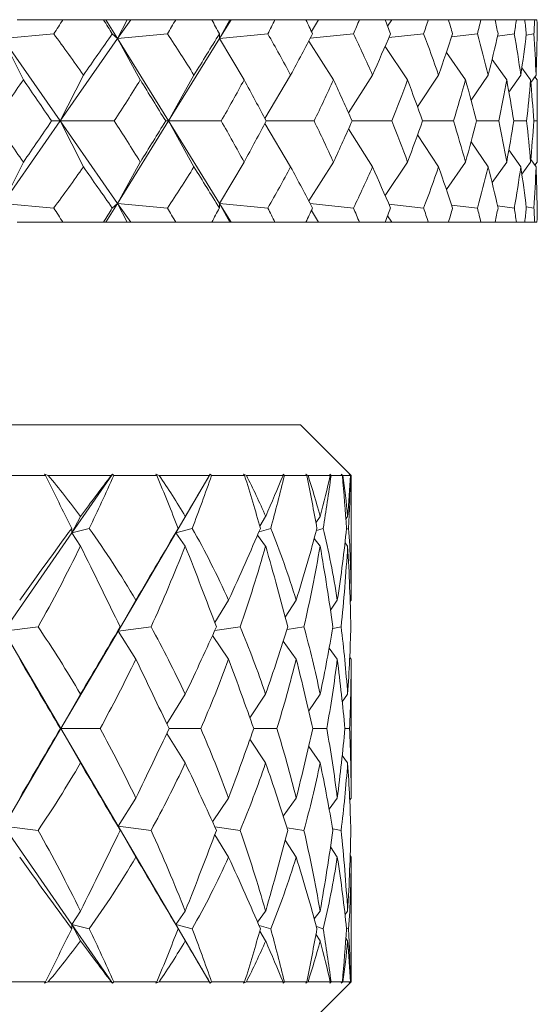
# Model space of a CAD drawing. Header units: inches. Extents: x 1 to 19.1, y 1.1 to 15.6.
# Tile 14 of 22: x 11.923 to 12.242, y 9.761 to 10.369. Entities that reach past the tile are written whole.
import ezdxf

# ---------------------------------------------------------------- set-up
doc = ezdxf.new("R2010")
doc.units = ezdxf.units.IN
doc.header["$MEASUREMENT"] = 0

msp = doc.modelspace()

# ---------------------------------------------------------------- linework, layer by layer
at = {"color": 7, "linetype": 'Continuous', "lineweight": 15}
for p, q in [((11.94937, 10.36893), (11.92123, 10.36893)), ((11.94937, 10.36893), (11.97449, 10.36893)), ((11.97594, 10.36893), (11.97449, 10.36893)), ((11.97594, 10.36893), (11.98316, 10.35726)), ((11.98915, 10.36893), (11.97594, 10.36893)), ((11.98316, 10.35726), (11.98915, 10.36893)), ((11.99129, 10.36893), (11.98316, 10.35726)), ((11.99129, 10.36893), (11.98915, 10.36893)), ((12.01904, 10.36893), (11.99129, 10.36893)), ((12.01904, 10.36893), (12.04133, 10.36893)), ((12.05255, 10.36893), (12.04133, 10.36893)), ((12.04604, 10.35726), (12.05255, 10.36893)), ((12.05325, 10.36893), (12.04604, 10.35726)), ((12.05325, 10.36893), (12.05255, 10.36893)), ((12.08031, 10.36893), (12.05325, 10.36893)), ((12.08031, 10.36893), (12.09952, 10.36893)), ((12.10718, 10.36893), (12.09952, 10.36893)), ((12.10286, 10.36169), (12.10718, 10.36893)), ((12.13252, 10.36893), (12.10718, 10.36893)), ((12.13252, 10.36893), (12.14843, 10.36893)), ((12.15245, 10.36893), (12.14843, 10.36893)), ((12.14994, 10.36494), (12.15245, 10.36893)), ((12.17508, 10.36893), (12.15245, 10.36893)), ((12.17508, 10.36893), (12.18752, 10.36893)), ((12.18763, 10.36858), (12.18785, 10.36893)), ((12.20753, 10.36893), (12.18785, 10.36893)), ((12.20753, 10.36893), (12.21637, 10.36893)), ((12.22952, 10.36893), (12.21637, 10.36893)), ((12.22952, 10.36893), (12.23466, 10.36893)), ((12.2408, 10.36893), (12.23466, 10.36893)), ((12.2408, 10.36893), (12.24218, 10.36893)), ((11.94374, 10.36014), (11.91226, 10.35726)), ((11.91226, 10.35726), (11.92495, 10.33187)), ((11.91226, 10.35726), (11.94771, 10.30643)), ((11.98316, 10.35726), (11.94771, 10.30643)), ((11.97987, 10.36014), (11.98316, 10.35726)), ((12.01402, 10.36014), (11.98316, 10.35726)), ((11.98316, 10.35726), (11.9972, 10.33187)), ((11.98316, 10.35726), (12.0146, 10.30643)), ((12.04604, 10.35726), (12.0146, 10.30643)), ((12.04607, 10.36014), (12.04604, 10.35726)), ((12.07596, 10.36014), (12.04604, 10.35726)), ((12.04604, 10.35726), (12.06129, 10.33187)), ((12.10123, 10.35571), (12.11652, 10.33187)), ((12.12888, 10.36014), (12.10215, 10.35745)), ((12.17219, 10.36014), (12.15077, 10.35786)), ((12.20542, 10.36014), (12.18948, 10.35832)), ((12.22822, 10.36014), (12.21784, 10.35884)), ((12.24032, 10.36014), (12.23553, 10.35947)), ((12.1484, 10.35242), (12.16229, 10.33187)), ((12.18625, 10.34872), (12.19808, 10.33187)), ((12.21446, 10.34442), (12.22351, 10.33187)), ((12.23289, 10.33926), (12.2383, 10.33187)), ((11.94771, 10.30643), (11.96205, 10.33471)), ((12.0146, 10.30643), (12.03031, 10.33471)), ((12.07409, 10.30802), (12.09006, 10.33471)), ((12.12581, 10.31136), (12.14062, 10.33471)), ((12.16841, 10.31505), (12.18146, 10.33471)), ((12.20152, 10.31926), (12.21211, 10.33471)), ((12.22488, 10.32419), (12.23225, 10.33471)), ((12.23845, 10.33017), (12.24165, 10.33471)), ((12.24094, 10.33371), (12.24229, 10.33187)), ((12.24239, 10.29555), (12.24239, 10.3173)), ((11.91226, 10.25559), (11.94771, 10.30643)), ((11.94771, 10.30643), (11.94243, 10.30643)), ((11.94771, 10.30643), (11.96205, 10.27814)), ((11.98316, 10.25559), (11.94771, 10.30643)), ((11.94771, 10.30643), (11.98111, 10.30643)), ((11.98316, 10.25559), (12.0146, 10.30643)), ((12.0146, 10.30643), (12.01285, 10.30643)), ((12.0146, 10.30643), (12.03031, 10.27814)), ((12.04604, 10.25559), (12.0146, 10.30643)), ((12.0146, 10.30643), (12.04716, 10.30643)), ((12.07494, 10.30643), (12.10451, 10.30643)), ((12.12802, 10.30643), (12.15252, 10.30643)), ((12.17151, 10.30643), (12.19067, 10.30643)), ((12.20493, 10.30643), (12.21854, 10.30643)), ((12.22791, 10.30643), (12.23582, 10.30643)), ((12.2402, 10.30643), (12.24233, 10.30643)), ((12.07409, 10.30483), (12.09006, 10.27814)), ((12.12581, 10.30149), (12.14062, 10.27814)), ((12.16841, 10.2978), (12.18146, 10.27814)), ((12.20152, 10.29359), (12.21211, 10.27814)), ((12.22488, 10.28866), (12.23225, 10.27814)), ((12.23845, 10.28268), (12.24165, 10.27814)), ((11.92495, 10.28098), (11.91226, 10.25559)), ((11.9972, 10.28098), (11.98316, 10.25559)), ((12.06129, 10.28098), (12.04604, 10.25559)), ((12.11652, 10.28098), (12.10123, 10.25714)), ((12.16229, 10.28098), (12.1484, 10.26043)), ((12.19808, 10.28098), (12.18625, 10.26413)), ((12.22351, 10.28098), (12.21446, 10.26843)), ((12.2383, 10.28098), (12.23289, 10.27359)), ((12.24229, 10.28098), (12.24094, 10.27914)), ((11.91226, 10.25559), (11.94374, 10.25271)), ((11.97594, 10.24393), (11.98316, 10.25559)), ((11.98316, 10.25559), (11.97987, 10.25271)), ((11.98915, 10.24393), (11.98316, 10.25559)), ((11.98316, 10.25559), (12.01402, 10.25271)), ((11.99129, 10.24393), (11.98316, 10.25559)), ((12.04604, 10.25559), (12.04607, 10.25271)), ((12.05255, 10.24393), (12.04604, 10.25559)), ((12.04604, 10.25559), (12.07596, 10.25271)), ((12.05325, 10.24393), (12.04604, 10.25559)), ((12.10215, 10.2554), (12.12888, 10.25271)), ((12.10718, 10.24393), (12.10286, 10.25116)), ((12.15077, 10.25499), (12.17219, 10.25271)), ((12.18948, 10.25453), (12.20542, 10.25271)), ((12.21784, 10.25401), (12.22822, 10.25271)), ((12.23553, 10.25338), (12.24032, 10.25271)), ((12.15245, 10.24393), (12.14994, 10.24791)), ((11.94937, 10.24393), (11.92123, 10.24393)), ((11.94937, 10.24393), (11.97449, 10.24393)), ((11.97594, 10.24393), (11.97449, 10.24393)), ((11.98915, 10.24393), (11.97594, 10.24393)), ((11.99129, 10.24393), (11.98915, 10.24393)), ((12.01904, 10.24393), (11.99129, 10.24393)), ((12.01904, 10.24393), (12.04133, 10.24393)), ((12.05255, 10.24393), (12.04133, 10.24393)), ((12.05325, 10.24393), (12.05255, 10.24393)), ((12.08031, 10.24393), (12.05325, 10.24393)), ((12.08031, 10.24393), (12.09952, 10.24393)), ((12.10718, 10.24393), (12.09952, 10.24393)), ((12.13252, 10.24393), (12.10718, 10.24393)), ((12.13252, 10.24393), (12.14843, 10.24393)), ((12.15245, 10.24393), (12.14843, 10.24393)), ((12.17508, 10.24393), (12.15245, 10.24393)), ((12.17508, 10.24393), (12.18752, 10.24393)), ((12.18785, 10.24393), (12.18763, 10.24427)), ((12.20753, 10.24393), (12.18785, 10.24393)), ((12.20753, 10.24393), (12.21637, 10.24393)), ((12.22952, 10.24393), (12.21637, 10.24393)), ((12.22952, 10.24393), (12.23466, 10.24393)), ((12.2408, 10.24393), (12.23466, 10.24393)), ((12.2408, 10.24393), (12.24218, 10.24393)), ((10.40864, 10.11893), (12.09614, 10.11893)), ((12.12739, 10.08768), (12.09614, 10.11893)), ((11.93853, 10.08768), (11.90627, 10.08768)), ((11.94031, 10.08768), (11.938, 10.08846)), ((11.938, 10.08846), (11.93853, 10.08768)), ((11.97923, 10.08768), (11.94031, 10.08768)), ((11.9801, 10.08846), (11.95498, 10.05229)), ((11.9801, 10.08846), (11.97923, 10.08768)), ((11.98083, 10.08768), (11.9801, 10.08846)), ((12.00742, 10.08768), (11.98083, 10.08768)), ((12.00887, 10.08768), (12.00682, 10.08846)), ((12.00682, 10.08846), (12.00742, 10.08768)), ((12.03996, 10.08768), (12.00887, 10.08768)), ((12.04044, 10.08846), (12.01919, 10.05229)), ((12.04044, 10.08846), (12.03996, 10.08768)), ((12.04121, 10.08768), (12.04044, 10.08846)), ((12.06162, 10.08768), (12.04121, 10.08768)), ((12.06271, 10.08768), (12.06095, 10.08846)), ((12.06095, 10.08846), (12.06162, 10.08768)), ((12.08535, 10.08768), (12.06271, 10.08768)), ((12.08544, 10.08846), (12.08535, 10.08768)), ((12.08623, 10.08768), (12.08544, 10.08846)), ((12.10006, 10.08768), (12.08623, 10.08768)), ((12.10077, 10.08768), (12.09934, 10.08846)), ((12.09934, 10.08846), (12.10006, 10.08768)), ((12.11454, 10.08768), (12.10077, 10.08768)), ((12.11502, 10.08768), (12.11423, 10.08846)), ((12.11423, 10.08846), (12.11454, 10.08768)), ((12.12201, 10.08768), (12.11502, 10.08768)), ((12.12232, 10.08768), (12.12125, 10.08846)), ((12.12125, 10.08846), (12.12201, 10.08768)), ((12.12694, 10.08768), (12.12232, 10.08768)), ((12.12703, 10.08768), (12.12624, 10.08846)), ((12.12624, 10.08846), (12.12694, 10.08768)), ((12.12739, 10.08768), (12.12703, 10.08768)), ((12.12739, 10.01066), (12.12739, 10.08768)), ((11.95498, 10.05229), (11.96028, 10.06237)), ((12.01919, 10.05229), (12.02497, 10.06237)), ((12.07101, 10.05645), (12.07462, 10.06237)), ((12.1057, 10.05833), (12.10827, 10.06237)), ((12.12417, 10.0607), (12.12526, 10.06237)), ((11.95498, 10.05229), (11.9128, 9.99156)), ((11.95498, 10.05229), (11.95484, 10.055)), ((11.95498, 10.05229), (11.96564, 10.055)), ((11.95498, 10.05229), (11.96028, 10.04403)), ((12.01919, 10.05229), (11.98349, 9.99156)), ((12.01919, 10.05229), (12.02061, 10.055)), ((12.01919, 10.05229), (12.02924, 10.055)), ((12.01919, 10.05229), (12.02497, 10.04403)), ((12.06959, 10.05078), (12.07462, 10.04403)), ((12.07051, 10.05289), (12.07772, 10.055)), ((12.10594, 10.05363), (12.11013, 10.055)), ((12.12452, 10.0545), (12.12585, 10.055)), ((12.10461, 10.04875), (12.10827, 10.04403)), ((12.12363, 10.04609), (12.12526, 10.04403)), ((11.98349, 9.99156), (11.99443, 10.01066)), ((12.04325, 9.99689), (12.05174, 10.01066)), ((12.08675, 10.00028), (12.09349, 10.01066)), ((12.1147, 10.00442), (12.11887, 10.01066)), ((12.12681, 10.00981), (12.12739, 10.01066)), ((11.9128, 9.99156), (11.93409, 9.99422)), ((11.9128, 9.99156), (11.94814, 9.93143)), ((11.98349, 9.99156), (11.94814, 9.93143)), ((11.98349, 9.99156), (11.98474, 9.99422)), ((11.98349, 9.99156), (12.0038, 9.99422)), ((11.98349, 9.99156), (11.99443, 9.97426)), ((12.04325, 9.99203), (12.05889, 9.99422)), ((12.08784, 9.99261), (12.09827, 9.99422)), ((12.11603, 9.99331), (12.12119, 9.99422)), ((12.0418, 9.98886), (12.05174, 9.97426)), ((12.08552, 9.98538), (12.09349, 9.97426)), ((12.11385, 9.98107), (12.11887, 9.97426)), ((12.12657, 9.97536), (12.12739, 9.97426)), ((12.12739, 9.88859), (12.12739, 9.97426)), ((11.94814, 9.93143), (11.96028, 9.95264)), ((12.01356, 9.93436), (12.02497, 9.95264)), ((12.06491, 9.93803), (12.07462, 9.95264)), ((12.10119, 9.9424), (12.10827, 9.95264)), ((12.12194, 9.94793), (12.12526, 9.95264)), ((11.94814, 9.93143), (11.9128, 9.87129)), ((11.94814, 9.93143), (11.94781, 9.93143)), ((11.94814, 9.93143), (11.96028, 9.91021)), ((11.94814, 9.93143), (11.98349, 9.87129)), ((11.94814, 9.93143), (11.97234, 9.93143)), ((12.01495, 9.93143), (12.03454, 9.93143)), ((12.06725, 9.93143), (12.08152, 9.93143)), ((12.10369, 9.93143), (12.11236, 9.93143)), ((12.12355, 9.93143), (12.12646, 9.93143)), ((12.01356, 9.92849), (12.02497, 9.91021)), ((12.06491, 9.92482), (12.07462, 9.91021)), ((12.10119, 9.92045), (12.10827, 9.91021)), ((12.12194, 9.91492), (12.12526, 9.91021)), ((11.98349, 9.87129), (11.99443, 9.88859)), ((12.0418, 9.87399), (12.05174, 9.88859)), ((12.08552, 9.87747), (12.09349, 9.88859)), ((12.11385, 9.88178), (12.11887, 9.88859)), ((12.12657, 9.88749), (12.12739, 9.88859)), ((11.9128, 9.87129), (11.95498, 9.81056)), ((11.9128, 9.87129), (11.93409, 9.86863)), ((11.98349, 9.87129), (11.98474, 9.86863)), ((11.98349, 9.87129), (11.99443, 9.85219)), ((11.98349, 9.87129), (12.01919, 9.81056)), ((11.98349, 9.87129), (12.0038, 9.86863)), ((12.04325, 9.87082), (12.05889, 9.86863)), ((12.08784, 9.87024), (12.09827, 9.86863)), ((12.11603, 9.86954), (12.12119, 9.86863)), ((12.04325, 9.86596), (12.05174, 9.85219)), ((12.08675, 9.86257), (12.09349, 9.85219)), ((12.1147, 9.85843), (12.11887, 9.85219)), ((12.12681, 9.85304), (12.12739, 9.85219)), ((12.12739, 9.77518), (12.12739, 9.85219)), ((11.95498, 9.81056), (11.96028, 9.81882)), ((12.01919, 9.81056), (12.02497, 9.81882)), ((12.06959, 9.81207), (12.07462, 9.81882)), ((12.10461, 9.8141), (12.10827, 9.81882)), ((12.12363, 9.81676), (12.12526, 9.81882)), ((11.95498, 9.81056), (11.95484, 9.80785)), ((11.95498, 9.81056), (11.96028, 9.80048)), ((11.95498, 9.81056), (11.9801, 9.77439)), ((11.95498, 9.81056), (11.96564, 9.80785)), ((12.01919, 9.81056), (12.02061, 9.80785)), ((12.01919, 9.81056), (12.02497, 9.80048)), ((12.01919, 9.81056), (12.04044, 9.77439)), ((12.01919, 9.81056), (12.02924, 9.80785)), ((12.07051, 9.80996), (12.07772, 9.80785)), ((12.10594, 9.80922), (12.11013, 9.80785)), ((12.12452, 9.80835), (12.12585, 9.80785)), ((12.07101, 9.8064), (12.07462, 9.80048)), ((12.1057, 9.80452), (12.10827, 9.80048)), ((12.12417, 9.80215), (12.12526, 9.80048)), ((11.90627, 9.77518), (11.93853, 9.77518)), ((11.93853, 9.77518), (11.938, 9.77439)), ((11.938, 9.77439), (11.94031, 9.77518)), ((11.94031, 9.77518), (11.97923, 9.77518)), ((11.97923, 9.77518), (11.9801, 9.77439)), ((11.9801, 9.77439), (11.98083, 9.77518)), ((11.98083, 9.77518), (12.00742, 9.77518)), ((12.00742, 9.77518), (12.00682, 9.77439)), ((12.00682, 9.77439), (12.00887, 9.77518)), ((12.00887, 9.77518), (12.03996, 9.77518)), ((12.03996, 9.77518), (12.04044, 9.77439)), ((12.04044, 9.77439), (12.04121, 9.77518)), ((12.04121, 9.77518), (12.06162, 9.77518)), ((12.06162, 9.77518), (12.06095, 9.77439)), ((12.06095, 9.77439), (12.06271, 9.77518)), ((12.06271, 9.77518), (12.08535, 9.77518)), ((12.08535, 9.77518), (12.08544, 9.77439)), ((12.08544, 9.77439), (12.08623, 9.77518)), ((12.08623, 9.77518), (12.10006, 9.77518)), ((12.09614, 9.74393), (12.12739, 9.77518)), ((12.10006, 9.77518), (12.09934, 9.77439)), ((12.09934, 9.77439), (12.10077, 9.77518)), ((12.10077, 9.77518), (12.11454, 9.77518)), ((12.11454, 9.77518), (12.11423, 9.77439)), ((12.11423, 9.77439), (12.11502, 9.77518)), ((12.11502, 9.77518), (12.12201, 9.77518)), ((12.12201, 9.77518), (12.12125, 9.77439)), ((12.12125, 9.77439), (12.12232, 9.77518)), ((12.12232, 9.77518), (12.12694, 9.77518)), ((12.12694, 9.77518), (12.12624, 9.77439)), ((12.12624, 9.77439), (12.12703, 9.77518)), ((12.12703, 9.77518), (12.12739, 9.77518))]:
    msp.add_line(p, q, dxfattribs=at)
for centre, major_axis, ratio, start_param, end_param in [((11.25239, 11.67821), (-0.11662, 1.71342), 0.573767, 3.796586, 3.804559), ((11.25239, 11.67821), (-0.98927, 1.71459), 0.022239, 2.426763, 2.434736), ((11.25239, 11.67821), (-0.2639, 1.70838), 0.558528, 3.749555, 3.757528), ((11.25239, 11.67821), (-0.98921, 1.71458), 0.023108, 3.822288, 3.83026), ((11.25239, 11.67821), (-0.39649, 1.70165), 0.53309, 3.712039, 3.720012), ((11.25239, 11.67821), (-0.98302, 1.71341), 0.068487, 3.796347, 3.804319), ((11.25239, 11.67821), (-0.51143, 1.69556), 0.499934, 3.685953, 3.693926), ((11.25239, 11.67821), (-0.97061, 1.71116), 0.113952, 3.771072, 3.779045), ((11.25239, 11.67821), (-0.60897, 1.69155), 0.461441, 3.671, 3.678973), ((11.25239, 11.67821), (-0.95176, 1.70799), 0.159544, 3.746948, 3.754921), ((11.25239, 11.67821), (-0.69095, 1.69005), 0.419518, 3.665759, 3.673732), ((11.25239, 11.67821), (-0.92614, 1.70416), 0.20527, 3.724523, 3.732496), ((11.25239, 11.67821), (-0.75954, 1.69084), 0.375541, 3.668496, 3.676469), ((11.25239, 11.67821), (-0.89325, 1.7), 0.251091, 3.704443, 3.712416), ((11.25239, 11.67821), (-0.8167, 1.69336), 0.330437, 3.677579, 3.685552), ((11.25239, 11.67821), (-0.85239, 1.69595), 0.29689, 3.687493, 3.695466), ((11.25239, 8.93464), (0.2639, 1.70838), 0.558528, 5.753769, 5.779942), ((11.25239, 8.93464), (0.9832, 1.71344), 0.067617, 0.628086, 0.65426), ((11.25239, 8.93464), (0.39649, 1.70165), 0.53309, 5.791285, 5.817458), ((11.25239, 8.93464), (0.98927, 1.71459), 0.022239, 0.602137, 0.62831), ((11.25239, 8.93464), (0.51143, 1.69556), 0.499934, 5.817371, 5.843545), ((11.25239, 8.93464), (0.98921, 1.71458), 0.023108, 5.681037, 5.70721), ((11.25239, 8.93464), (0.60897, 1.69155), 0.461441, 5.832324, 5.858497), ((11.25239, 8.93464), (0.98302, 1.71341), 0.068487, 5.706978, 5.733151), ((11.25239, 8.93464), (0.69095, 1.69005), 0.419518, 5.837565, 5.863739), ((11.25239, 8.93464), (0.97061, 1.71116), 0.113952, 5.732252, 5.758425), ((11.25239, 8.93464), (0.75954, 1.69084), 0.375541, 5.834828, 5.861002), ((11.25239, 8.93464), (0.95176, 1.70799), 0.159544, 5.756376, 5.78255), ((11.25239, 8.93464), (0.8167, 1.69336), 0.330437, 5.825746, 5.851919), ((11.25239, 8.93464), (0.92614, 1.70416), 0.20527, 5.778802, 5.804975), ((11.25239, 8.93464), (0.86402, 1.69698), 0.284796, 5.811706, 5.837879), ((11.25239, 8.93464), (0.89325, 1.7), 0.251091, 5.798882, 5.825055), ((11.25239, 11.67821), (-0.11662, 1.71342), 0.573767, 3.746058, 3.7704), ((11.25239, 11.67821), (-0.9832, 1.71344), 0.067617, 2.434973, 2.459314), ((11.25239, 11.67821), (-0.2639, 1.70838), 0.558528, 3.699028, 3.723369), ((11.25239, 11.67821), (-0.98927, 1.71459), 0.022239, 2.460922, 2.485264), ((11.25239, 11.67821), (-0.39649, 1.70165), 0.53309, 3.661512, 3.685853), ((11.25239, 11.67821), (-0.98921, 1.71458), 0.023108, 3.77176, 3.796101), ((11.25239, 11.67821), (-0.51143, 1.69556), 0.499934, 3.635425, 3.659766), ((11.25239, 11.67821), (-0.98302, 1.71341), 0.068487, 3.745819, 3.77016), ((11.25239, 11.67821), (-0.60897, 1.69155), 0.461441, 3.620473, 3.644814), ((11.25239, 11.67821), (-0.97061, 1.71116), 0.113952, 3.720545, 3.744886), ((11.25239, 11.67821), (-0.69095, 1.69005), 0.419518, 3.615231, 3.639573), ((11.25239, 11.67821), (-0.95176, 1.70799), 0.159544, 3.69642, 3.720762), ((11.25239, 11.67821), (-0.75954, 1.69084), 0.375541, 3.617968, 3.642309), ((11.25239, 11.67821), (-0.92614, 1.70416), 0.20527, 3.673995, 3.698336), ((11.25239, 11.67821), (-0.8167, 1.69336), 0.330437, 3.627051, 3.651392), ((11.25239, 11.67821), (-0.89325, 1.7), 0.251091, 3.653915, 3.678256), ((11.25239, 11.67821), (-0.86402, 1.69698), 0.284796, 3.641091, 3.665432), ((11.25239, 8.93464), (0.11662, 1.71342), 0.573767, 5.654378, 5.67872), ((11.25239, 8.93464), (0.9832, 1.71344), 0.067617, 0.682278, 0.70662), ((11.25239, 8.93464), (0.2639, 1.70838), 0.558528, 5.701409, 5.72575), ((11.25239, 8.93464), (0.98927, 1.71459), 0.022239, 0.656329, 0.68067), ((11.25239, 8.93464), (0.39649, 1.70165), 0.53309, 5.738925, 5.763266), ((11.25239, 8.93464), (0.98921, 1.71458), 0.023108, 5.628677, 5.653018), ((11.25239, 8.93464), (0.51143, 1.69556), 0.499934, 5.765012, 5.789353), ((11.25239, 8.93464), (0.98302, 1.71341), 0.068487, 5.654618, 5.678959), ((11.25239, 8.93464), (0.60897, 1.69155), 0.461441, 5.779964, 5.804305), ((11.25239, 8.93464), (0.97061, 1.71116), 0.113952, 5.679892, 5.704233), ((11.25239, 8.93464), (0.69095, 1.69005), 0.419518, 5.785205, 5.809547), ((11.25239, 8.93464), (0.95176, 1.70799), 0.159544, 5.704016, 5.728358), ((11.25239, 8.93464), (0.75954, 1.69084), 0.375541, 5.782469, 5.80681), ((11.25239, 8.93464), (0.92614, 1.70416), 0.20527, 5.726442, 5.750783), ((11.25239, 8.93464), (0.8167, 1.69336), 0.330437, 5.773386, 5.797727), ((11.25239, 8.93464), (0.89325, 1.7), 0.251091, 5.746522, 5.770863), ((11.25239, 8.93464), (0.86402, 1.69698), 0.284796, 5.759346, 5.783687), ((11.25239, 11.67821), (-0.2639, 1.70838), 0.558528, 3.644836, 3.671009), ((11.25239, 11.67821), (-0.9832, 1.71344), 0.067617, 2.487333, 2.513506), ((11.25239, 11.67821), (-0.39649, 1.70165), 0.53309, 3.60732, 3.633493), ((11.25239, 11.67821), (-0.98927, 1.71459), 0.022239, 2.513282, 2.539456), ((11.25239, 11.67821), (-0.51143, 1.69556), 0.499934, 3.581233, 3.607407), ((11.25239, 11.67821), (-0.98921, 1.71458), 0.023108, 3.717568, 3.743741), ((11.25239, 11.67821), (-0.60897, 1.69155), 0.461441, 3.566281, 3.592454), ((11.25239, 11.67821), (-0.98302, 1.71341), 0.068487, 3.691627, 3.7178), ((11.25239, 11.67821), (-0.69095, 1.69005), 0.419518, 3.561039, 3.587213), ((11.25239, 11.67821), (-0.97061, 1.71116), 0.113952, 3.666353, 3.692526), ((11.25239, 11.67821), (-0.75954, 1.69084), 0.375541, 3.563776, 3.58995), ((11.25239, 11.67821), (-0.95176, 1.70799), 0.159544, 3.642228, 3.668402), ((11.25239, 11.67821), (-0.8167, 1.69336), 0.330437, 3.572859, 3.599032), ((11.25239, 11.67821), (-0.92614, 1.70416), 0.20527, 3.619803, 3.645976), ((11.25239, 11.67821), (-0.86402, 1.69698), 0.284796, 3.586899, 3.613072), ((11.25239, 11.67821), (-0.89325, 1.7), 0.251091, 3.599723, 3.625896), ((11.25239, 8.93464), (0.11662, 1.71342), 0.573767, 5.620219, 5.628192), ((11.25239, 8.93464), (0.98927, 1.71459), 0.022239, 0.706857, 0.71483), ((11.25239, 8.93464), (0.2639, 1.70838), 0.558528, 5.667249, 5.675222), ((11.25239, 8.93464), (0.98921, 1.71458), 0.023108, 5.594517, 5.60249), ((11.25239, 8.93464), (0.39649, 1.70165), 0.53309, 5.704766, 5.712738), ((11.25239, 8.93464), (0.98302, 1.71341), 0.068487, 5.620458, 5.628431), ((11.25239, 8.93464), (0.51143, 1.69556), 0.499934, 5.730852, 5.738825), ((11.25239, 8.93464), (0.97061, 1.71116), 0.113952, 5.645733, 5.653706), ((11.25239, 8.93464), (0.60897, 1.69155), 0.461441, 5.745805, 5.753778), ((11.25239, 8.93464), (0.95176, 1.70799), 0.159544, 5.669857, 5.67783), ((11.25239, 8.93464), (0.69095, 1.69005), 0.419518, 5.751046, 5.759019), ((11.25239, 8.93464), (0.92614, 1.70416), 0.20527, 5.692282, 5.700255), ((11.25239, 8.93464), (0.75954, 1.69084), 0.375541, 5.748309, 5.756282), ((11.25239, 8.93464), (0.89325, 1.7), 0.251091, 5.712362, 5.720335), ((11.25239, 8.93464), (0.8167, 1.69336), 0.330437, 5.739226, 5.747199), ((11.25239, 8.93464), (0.85239, 1.69595), 0.29689, 5.729312, 5.737285), ((11.25239, 11.14765), (-0.87104, 1.51479), 0.054919, 3.875635, 3.906261), ((11.25239, 8.7152), (0.51399, 1.49589), 0.47338, 5.968575, 6.006419), ((11.25239, 8.7152), (0.86926, 1.51446), 0.066051, 0.475903, 0.513747), ((11.25239, 11.14765), (-0.23752, 1.50974), 0.557807, 3.81967, 3.850295), ((11.25239, 11.14765), (-0.85738, 1.5123), 0.115522, 3.841804, 3.872429), ((11.25239, 8.7152), (0.61296, 1.49373), 0.418029, 5.97722, 6.015064), ((11.25239, 8.7152), (0.87496, 1.51554), 0.005559, 0.441219, 0.479063), ((11.25239, 11.14765), (-0.38965, 1.50185), 0.521658, 3.77268, 3.803305), ((11.25239, 11.14765), (-0.83359, 1.5084), 0.176348, 3.810056, 3.840681), ((11.25239, 8.7152), (0.69099, 1.4951), 0.359045, 5.971772, 6.009616), ((11.25239, 8.7152), (0.87104, 1.51479), 0.054919, 5.838901, 5.876745), ((11.25239, 11.14765), (-0.51399, 1.49589), 0.47338, 3.745961, 3.776586), ((11.25239, 11.14765), (-0.79888, 1.50363), 0.237393, 3.78174, 3.812365), ((11.25239, 8.7152), (0.752, 1.49883), 0.298467, 5.955975, 5.993819), ((11.25239, 8.7152), (0.85738, 1.5123), 0.115522, 5.872732, 5.910576), ((11.25239, 11.14765), (-0.61296, 1.49373), 0.418029, 3.737316, 3.767941), ((11.25239, 11.14765), (-0.752, 1.49883), 0.298467, 3.758561, 3.789186), ((11.25239, 8.7152), (0.79888, 1.50363), 0.237393, 5.932797, 5.970641), ((11.25239, 8.7152), (0.83359, 1.5084), 0.176348, 5.90448, 5.942324), ((11.25239, 11.14765), (-0.69099, 1.4951), 0.359045, 3.742764, 3.773389), ((11.25239, 8.7152), (0.86926, 1.51446), 0.066051, 0.524253, 0.58356), ((11.25239, 8.7152), (0.51399, 1.49589), 0.47338, 5.898762, 5.958069), ((11.25239, 8.7152), (0.87496, 1.51554), 0.005559, 0.489569, 0.548876), ((11.25239, 8.7152), (0.61296, 1.49373), 0.418029, 5.907407, 5.966714), ((11.25239, 8.7152), (0.87104, 1.51479), 0.054919, 5.769088, 5.828395), ((11.25239, 8.7152), (0.69099, 1.4951), 0.359045, 5.901959, 5.961267), ((11.25239, 8.7152), (0.85738, 1.5123), 0.115522, 5.802919, 5.862227), ((11.25239, 8.7152), (0.752, 1.49883), 0.298467, 5.886162, 5.945469), ((11.25239, 8.7152), (0.83359, 1.5084), 0.176348, 5.834667, 5.893975), ((11.25239, 8.7152), (0.79888, 1.50363), 0.237393, 5.862983, 5.922291), ((11.25239, 11.14765), (-0.23752, 1.50974), 0.557807, 3.759904, 3.809164), ((11.25239, 11.14765), (-0.87104, 1.51479), 0.054919, 3.815869, 3.86513), ((11.25239, 11.14765), (-0.38965, 1.50185), 0.521658, 3.712914, 3.762175), ((11.25239, 11.14765), (-0.85738, 1.5123), 0.115522, 3.782037, 3.831298), ((11.25239, 11.14765), (-0.51399, 1.49589), 0.47338, 3.686195, 3.735455), ((11.25239, 11.14765), (-0.83359, 1.5084), 0.176348, 3.750289, 3.79955), ((11.25239, 11.14765), (-0.61296, 1.49373), 0.418029, 3.67755, 3.726811), ((11.25239, 11.14765), (-0.79888, 1.50363), 0.237393, 3.721973, 3.771234), ((11.25239, 11.14765), (-0.69099, 1.4951), 0.359045, 3.682997, 3.732258), ((11.25239, 11.14765), (-0.752, 1.49883), 0.298467, 3.698795, 3.748056), ((11.25239, 8.7152), (0.38965, 1.50185), 0.521658, 5.80223, 5.851491), ((11.25239, 8.7152), (0.87496, 1.51554), 0.005559, 0.569428, 0.618689), ((11.25239, 8.7152), (0.51399, 1.49589), 0.47338, 5.828949, 5.87821), ((11.25239, 8.7152), (0.87104, 1.51479), 0.054919, 5.699275, 5.748535), ((11.25239, 8.7152), (0.61296, 1.49373), 0.418029, 5.837594, 5.886855), ((11.25239, 8.7152), (0.85738, 1.5123), 0.115522, 5.733106, 5.782367), ((11.25239, 8.7152), (0.69099, 1.4951), 0.359045, 5.832146, 5.881407), ((11.25239, 8.7152), (0.83359, 1.5084), 0.176348, 5.764854, 5.814115), ((11.25239, 8.7152), (0.752, 1.49883), 0.298467, 5.816349, 5.86561), ((11.25239, 8.7152), (0.79888, 1.50363), 0.237393, 5.79317, 5.842431), ((11.25239, 11.14765), (-0.87496, 1.51554), 0.005559, 2.45309, 2.499059), ((11.25239, 11.14765), (-0.38965, 1.50185), 0.521658, 3.646392, 3.692361), ((11.25239, 11.14765), (-0.87104, 1.51479), 0.054919, 3.749347, 3.795317), ((11.25239, 11.14765), (-0.51399, 1.49589), 0.47338, 3.619673, 3.665642), ((11.25239, 11.14765), (-0.85738, 1.5123), 0.115522, 3.715516, 3.761485), ((11.25239, 11.14765), (-0.61296, 1.49373), 0.418029, 3.611028, 3.656997), ((11.25239, 11.14765), (-0.83359, 1.5084), 0.176348, 3.683768, 3.729737), ((11.25239, 11.14765), (-0.69099, 1.4951), 0.359045, 3.616476, 3.662445), ((11.25239, 11.14765), (-0.79888, 1.50363), 0.237393, 3.655452, 3.701421), ((11.25239, 11.14765), (-0.752, 1.49883), 0.298467, 3.632273, 3.678242), ((11.25239, 8.7152), (0.87496, 1.51554), 0.005559, 0.642533, 0.688502), ((11.25239, 8.7152), (0.38965, 1.50185), 0.521658, 5.732417, 5.778386), ((11.25239, 8.7152), (0.87104, 1.51479), 0.054919, 5.629461, 5.675431), ((11.25239, 8.7152), (0.51399, 1.49589), 0.47338, 5.759136, 5.805105), ((11.25239, 8.7152), (0.85738, 1.5123), 0.115522, 5.663293, 5.709262), ((11.25239, 8.7152), (0.61296, 1.49373), 0.418029, 5.767781, 5.81375), ((11.25239, 8.7152), (0.83359, 1.5084), 0.176348, 5.695041, 5.74101), ((11.25239, 8.7152), (0.69099, 1.4951), 0.359045, 5.762333, 5.808302), ((11.25239, 8.7152), (0.79888, 1.50363), 0.237393, 5.723357, 5.769326), ((11.25239, 8.7152), (0.752, 1.49883), 0.298467, 5.746536, 5.792505), ((11.25239, 11.14765), (-0.38965, 1.50185), 0.521658, 3.573287, 3.622548), ((11.25239, 11.14765), (-0.87496, 1.51554), 0.005559, 2.522903, 2.572164), ((11.25239, 11.14765), (-0.51399, 1.49589), 0.47338, 3.546568, 3.595829), ((11.25239, 11.14765), (-0.87104, 1.51479), 0.054919, 3.676242, 3.725503), ((11.25239, 11.14765), (-0.61296, 1.49373), 0.418029, 3.537923, 3.587184), ((11.25239, 11.14765), (-0.85738, 1.5123), 0.115522, 3.642411, 3.691672), ((11.25239, 11.14765), (-0.69099, 1.4951), 0.359045, 3.543371, 3.592632), ((11.25239, 11.14765), (-0.83359, 1.5084), 0.176348, 3.610663, 3.659924), ((11.25239, 11.14765), (-0.752, 1.49883), 0.298467, 3.559168, 3.608429), ((11.25239, 11.14765), (-0.79888, 1.50363), 0.237393, 3.582347, 3.631608), ((11.25239, 8.7152), (0.23752, 1.50974), 0.557807, 5.615614, 5.664874), ((11.25239, 8.7152), (0.87104, 1.51479), 0.054919, 5.559648, 5.608909), ((11.25239, 8.7152), (0.38965, 1.50185), 0.521658, 5.662603, 5.711864), ((11.25239, 8.7152), (0.85738, 1.5123), 0.115522, 5.59348, 5.642741), ((11.25239, 8.7152), (0.51399, 1.49589), 0.47338, 5.689322, 5.738583), ((11.25239, 8.7152), (0.83359, 1.5084), 0.176348, 5.625228, 5.674489), ((11.25239, 8.7152), (0.61296, 1.49373), 0.418029, 5.697967, 5.747228), ((11.25239, 8.7152), (0.79888, 1.50363), 0.237393, 5.653544, 5.702805), ((11.25239, 8.7152), (0.69099, 1.4951), 0.359045, 5.69252, 5.741781), ((11.25239, 8.7152), (0.752, 1.49883), 0.298467, 5.676722, 5.725983), ((11.25239, 11.14765), (-0.86926, 1.51446), 0.066051, 2.558033, 2.61734), ((11.25239, 11.14765), (-0.51399, 1.49589), 0.47338, 3.466709, 3.526016), ((11.25239, 11.14765), (-0.87496, 1.51554), 0.005559, 2.592717, 2.652024), ((11.25239, 11.14765), (-0.61296, 1.49373), 0.418029, 3.458064, 3.517371), ((11.25239, 11.14765), (-0.87104, 1.51479), 0.054919, 3.596383, 3.65569), ((11.25239, 11.14765), (-0.69099, 1.4951), 0.359045, 3.463511, 3.522819), ((11.25239, 11.14765), (-0.85738, 1.5123), 0.115522, 3.562551, 3.621859), ((11.25239, 11.14765), (-0.752, 1.49883), 0.298467, 3.479309, 3.538616), ((11.25239, 11.14765), (-0.83359, 1.5084), 0.176348, 3.530803, 3.590111), ((11.25239, 11.14765), (-0.79888, 1.50363), 0.237393, 3.502487, 3.561795), ((11.25239, 8.7152), (0.87104, 1.51479), 0.054919, 5.518517, 5.549142), ((11.25239, 8.7152), (0.23752, 1.50974), 0.557807, 5.574483, 5.605108), ((11.25239, 8.7152), (0.85738, 1.5123), 0.115522, 5.552349, 5.582974), ((11.25239, 8.7152), (0.38965, 1.50185), 0.521658, 5.621473, 5.652098), ((11.25239, 8.7152), (0.83359, 1.5084), 0.176348, 5.584097, 5.614722), ((11.25239, 8.7152), (0.51399, 1.49589), 0.47338, 5.648192, 5.678817), ((11.25239, 8.7152), (0.79888, 1.50363), 0.237393, 5.612413, 5.643038), ((11.25239, 8.7152), (0.61296, 1.49373), 0.418029, 5.656837, 5.687462), ((11.25239, 8.7152), (0.752, 1.49883), 0.298467, 5.635592, 5.666217), ((11.25239, 8.7152), (0.69099, 1.4951), 0.359045, 5.651389, 5.682014), ((11.25239, 11.14765), (-0.51399, 1.49589), 0.47338, 3.418359, 3.456203), ((11.25239, 11.14765), (-0.86926, 1.51446), 0.066051, 2.627846, 2.66569), ((11.25239, 11.14765), (-0.61296, 1.49373), 0.418029, 3.409714, 3.447558), ((11.25239, 11.14765), (-0.87496, 1.51554), 0.005559, 2.66253, 2.700374), ((11.25239, 11.14765), (-0.69099, 1.4951), 0.359045, 3.415162, 3.453006), ((11.25239, 11.14765), (-0.87104, 1.51479), 0.054919, 3.548033, 3.585877), ((11.25239, 11.14765), (-0.752, 1.49883), 0.298467, 3.430959, 3.468803), ((11.25239, 11.14765), (-0.85738, 1.5123), 0.115522, 3.514202, 3.552046), ((11.25239, 11.14765), (-0.79888, 1.50363), 0.237393, 3.454137, 3.491981), ((11.25239, 11.14765), (-0.83359, 1.5084), 0.176348, 3.482454, 3.520298)]:
    msp.add_ellipse(centre, major_axis=major_axis, ratio=ratio, start_param=start_param, end_param=end_param, dxfattribs=at)

doc.saveas('drawing.dxf')
